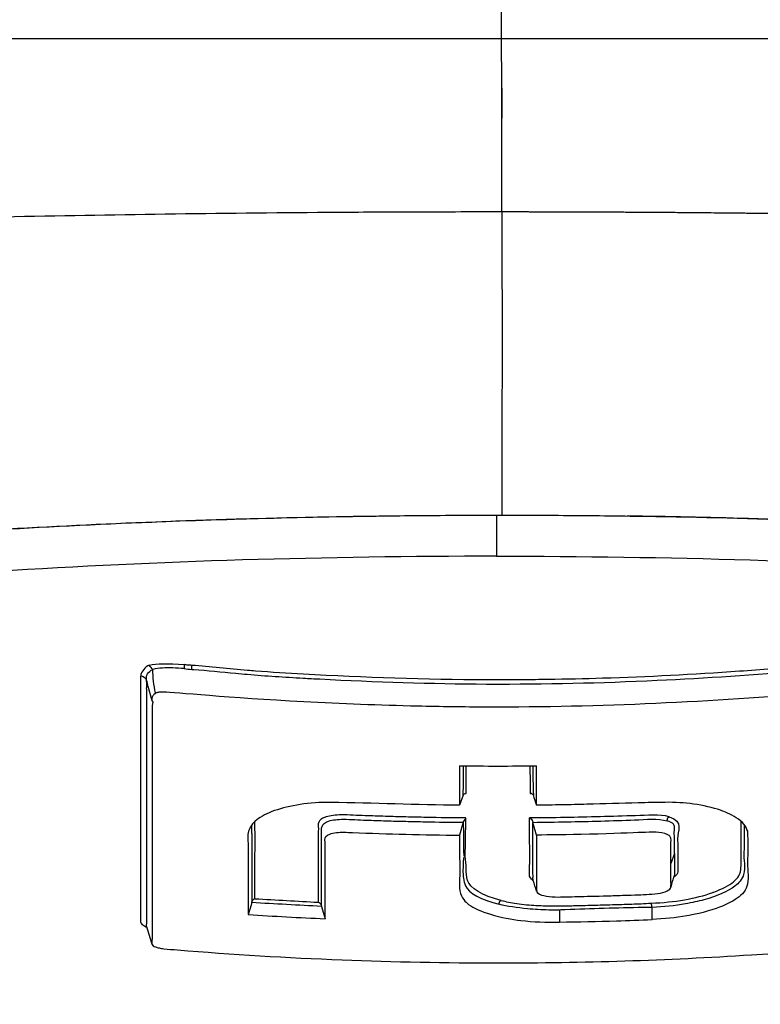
# Model space of a CAD drawing. Header units: millimetres. Extents: x 0 to 3390, y 0 to 1680.
# Tile 64 of 194: x 534 to 545, y 1370 to 1385. Entities that reach past the tile are written whole.
import ezdxf

# ---------------------------------------------------------------- set-up
doc = ezdxf.new("R2010")
doc.units = ezdxf.units.MM
doc.header["$LTSCALE"] = 0.2

# ---------------------------------------------------------------- blocks, each defined once
blk = doc.blocks.new('A$C8cfa445e')
for p, q in [((0.004, -130.144), (0.004, -130.586)), ((0.004, -130.586), (0.006, -130.586)), ((-2.906, -136.464), (-2.906, -136.465)), ((3.635, -136.483), (3.635, -136.483)), ((-2.861, -137.069), (-2.861, -137.069)), ((-2.726, -138.843), (-2.726, -138.843)), ((-5.141, -139.168), (-5.198, -138.958)), ((-0.564, -140.559), (-0.617, -140.705)), ((-0.526, -140.896), (-0.565, -140.95)), ((-0.563, -140.952), (-0.617, -141.146)), ((0.514, -141.145), (0.462, -140.957)), ((3.603, -141.041), (3.62, -141.087)), ((2.547, -141.414), (2.494, -141.561)), ((-3.675, -141.513), (-3.676, -141.513)), ((-2.696, -141.542), (-2.696, -141.542)), ((-2.649, -141.543), (-2.649, -141.543)), ((-0.517, -141.575), (-0.517, -141.575)), ((0.462, -141.574), (0.462, -141.574)), ((0.515, -141.573), (0.515, -141.573)), ((2.546, -141.544), (2.547, -141.544)), ((2.593, -141.543), (2.593, -141.543)), ((2.493, -141.766), (2.494, -141.766)), ((2.537, -141.765), (2.538, -141.765)), ((-0.5, -141.812), (-0.5, -141.812)), ((-3.628, -142.056), (-3.627, -142.056)), ((-2.648, -142.196), (-2.596, -142.376)), ((-0.204, -142.114), (-0.202, -142.114))]:
    blk.add_line(p, q)
for centre, major_axis, ratio, start_param, end_param in [((-5.212, -138.633), (-0.0921, 0.0973), 0.100106, 3.839303, 4.501566), ((-4.566, -138.716), (0.0048, 0.0762), 0.076867, 4.880231, 5.898363), ((-0.06, -93.526), (-50.006, 0), 0.931918, 1.559665, 1.582281), ((20.053, -101.304), (-19.076, -43.47), 0.177584, 5.888279, 5.909241), ((-26.04, -116.558), (25.263, -27.267), 0.289257, 0.294355, 0.321107), ((-0.589, -140.657), (0.08, 0.123), 0.344533, 0.284692, 0.756717), ((12.128, -137.367), (12.06, 1.298), 0.893147, 3.31963, 3.334402), ((-2.352, -89.95), (109.134, -7.298), 0.476439, 4.732553, 4.741082), ((-0.203, -75.112), (0.145, -68.413), 0.000173, 0.204995, 0.205143), ((2.702, -183.74), (-1.171, 41.516), 0.99992, 6.269867, 6.297466), ((2.702, -183.74), (-1.171, 41.516), 0.99992, 6.266698, 6.269867), ((2.702, -183.74), (-1.171, 41.516), 0.99992, 0.014281, 0.016332), ((2.265, -141.685), (-0.051, -18.579), 0.075907, 4.742914, 4.752436)]:
    blk.add_ellipse(centre, major_axis=major_axis, ratio=ratio, start_param=start_param, end_param=end_param)
for points, degree in [([(0, -129.412), (0.001, -119.036), (0.002, -108.638), (0.003, -98.217)], 3), ([(0.004, -130.586), (0.003, -130.586), (0.003, -130.586), (0.003, -130.586)], 3), ([(-0.076, -136.433), (-0.076, -136.455), (-0.076, -136.736), (-0.076, -137.038)], 3), ([(3.635, -136.484), (3.043, -136.467), (2.448, -136.454), (1.851, -136.446)], 3), ([(-5.223, -138.864), (-5.242, -138.794), (-5.198, -138.739), (-5.133, -138.704)], 3), ([(-5.184, -138.643), (-5.082, -138.612), (-4.908, -138.619), (-4.669, -138.633)], 3), ([(-4.669, -138.636), (-4.669, -138.654), (-4.67, -138.674), (-4.671, -138.692)], 3), ([(-4.671, -138.692), (-4.635, -138.699), (-4.605, -138.701), (-4.56, -138.704)], 3), ([(-5.223, -138.864), (-5.234, -138.832), (-5.273, -138.805), (-5.31, -138.803)], 3), ([(-5.198, -138.958), (-5.206, -138.927), (-5.215, -138.895), (-5.223, -138.864)], 3), ([(-0.563, -140.558), (-0.56, -140.411), (-0.559, -140.268), (-0.559, -140.125)], 3), ([(0.46, -140.126), (0.461, -140.266), (0.463, -140.408), (0.469, -140.555)], 3), ([(-0.537, -140.534), (-0.532, -140.534), (-0.528, -140.534), (-0.523, -140.534)], 3), ([(0.423, -140.534), (0.436, -140.527), (0.45, -140.533), (0.463, -140.546)], 3), ([(0.443, -140.534), (0.437, -140.534), (0.43, -140.534), (0.423, -140.534)], 3), ([(-0.535, -141.461), (-0.528, -141.272), (-0.528, -141.087), (-0.524, -140.896)], 3), ([(0.414, -140.893), (0.427, -140.898), (0.44, -140.903), (0.453, -140.922), (0.457, -140.939), (0.462, -140.957)], 5), ([(2.467, -140.876), (2.333, -140.832), (2.141, -140.855), (1.971, -140.859)], 3), ([(2.438, -140.935), (2.44, -140.921), (2.443, -140.907), (2.448, -140.888), (2.456, -140.88), (2.464, -140.877)], 5), ([(3.572, -141.061), (3.573, -141.173), (3.574, -141.284), (3.567, -141.392)], 3), ([(3.57, -140.989), (3.571, -141.013), (3.571, -141.037), (3.572, -141.061)], 3), ([(-0.561, -141.492), (-0.562, -141.58), (-0.572, -141.666), (-0.564, -141.752)], 3), ([(-0.553, -141.473), (-0.557, -141.479), (-0.559, -141.486), (-0.561, -141.492)], 3), ([(-0.5, -141.811), (-0.531, -141.694), (-0.511, -141.573), (-0.535, -141.461)], 3), ([(2.494, -141.788), (2.493, -141.788), (2.493, -141.788), (2.493, -141.788)], 3), ([(-0.006, -142.106), (-0.281, -142.037), (-0.47, -141.928), (-0.5, -141.811)], 3), ([(0.516, -141.971), (0.499, -141.919), (0.483, -141.867), (0.466, -141.815)], 3), ([(0.514, -141.807), (0.516, -141.807), (0.518, -141.807), (0.519, -141.807)], 3), ([(0.519, -141.845), (0.518, -141.845), (0.516, -141.844), (0.515, -141.844)], 3), ([(3.436, -141.896), (3.334, -141.973), (3.174, -142.043), (2.978, -142.097)], 3), ([(2.203, -142.147), (2.552, -142.134), (2.859, -142.08), (3.108, -141.99)], 3), ([(2.816, -142.073), (2.818, -142.073), (2.82, -142.073), (2.823, -142.073)], 3), ([(3.078, -142.066), (3.079, -142.066), (3.08, -142.066), (3.082, -142.066)], 3), ([(-2.648, -142.195), (-2.991, -142.177), (-3.333, -142.158), (-3.676, -142.139)], 3), ([(-0.036, -142.164), (-0.034, -142.15), (-0.031, -142.135), (-0.024, -142.114), (-0.015, -142.11), (-0.006, -142.106)], 5), ([(0.022, -142.114), (0.025, -142.114), (0.028, -142.114), (0.031, -142.114)], 3), ([(2.216, -142.21), (2.214, -142.194), (2.211, -142.178), (2.209, -142.164), (2.206, -142.154), (2.203, -142.147)], 5), ([(2.216, -142.388), (2.216, -142.328), (2.216, -142.269), (2.216, -142.21)], 3), ([(-5.22, -142.499), (-5.221, -142.495), (-5.224, -142.491), (-5.224, -142.491)], 3), ([(-5.14, -142.752), (-5.166, -142.667), (-5.193, -142.582), (-5.22, -142.498)], 3)]:
    blk.add_open_spline(points, degree=degree)
for points, knots in [([(-9.497, -129.415), (-9.355, -129.412), (-9.211, -129.412), (-8.92, -129.412), (-8.774, -129.412), (-8.336, -129.412), (-8.042, -129.412), (-7.156, -129.412), (-6.56, -129.412), (-5.56, -129.412), (-5.158, -129.412), (-4.362, -129.412), (-3.969, -129.412), (-2.981, -129.412), (-2.387, -129.412), (-0.945, -129.412), (-0.502, -129.412), (0, -129.412)], [0.000355, 0.000355, 0.000355, 0.000355, 0.045537, 0.045537, 0.090659, 0.090659, 0.180918, 0.180918, 0.361472, 0.361472, 0.481892, 0.481892, 0.599071, 0.599071, 0.774918, 0.774918, 1.024432, 1.024432, 1.024432, 1.024432]), ([(0, -129.412), (0.019, -129.412), (0.049, -129.412), (0.114, -129.412), (0.142, -129.412), (0.227, -129.412), (0.284, -129.412), (0.454, -129.412), (0.568, -129.412), (0.909, -129.412), (1.136, -129.412), (1.816, -129.412), (2.27, -129.412), (3.024, -129.412), (3.325, -129.412), (4.025, -129.412), (4.425, -129.412), (5.221, -129.412), (5.617, -129.412), (6.604, -129.412), (7.192, -129.412), (8.066, -129.412), (8.356, -129.412), (8.789, -129.412), (8.933, -129.412), (9.148, -129.412), (9.22, -129.412), (9.327, -129.412), (9.363, -129.412), (9.444, -129.412), (9.482, -129.412), (9.506, -129.412)], [0.0000002, 0.0000002, 0.0000002, 0.0000002, 0.0057666, 0.0057666, 0.010261, 0.010261, 0.0192501, 0.0192501, 0.0372287, 0.0372287, 0.0731858, 0.0731858, 0.1450807, 0.1450807, 0.1929931, 0.1929931, 0.2568526, 0.2568526, 0.3206977, 0.3206977, 0.4164506, 0.4164506, 0.4643306, 0.4643306, 0.4882614, 0.4882614, 0.5002253, 0.5002253, 0.506207, 0.506207, 0.5138998, 0.5138998, 0.5138998, 0.5138998]), ([(0.004, -131.969), (0.007, -131.219), (0.006, -130.51), (0.003, -129.835), (0.002, -129.692), (0.001, -129.551), (0, -129.412)], [0.0000016, 0.0000016, 0.0000016, 0.0000016, 0.8255795, 0.8255795, 0.8255795, 1, 1, 1, 1]), ([(0.004, -131.969), (-0.001, -131.969), (-0.009, -131.969), (-0.015, -131.969), (-0.022, -131.969), (-0.028, -131.969), (-0.034, -131.969), (-0.047, -131.969), (-0.059, -131.969), (-0.072, -131.969), (-0.097, -131.969), (-0.122, -131.969), (-0.147, -131.969), (-0.198, -131.969), (-0.248, -131.969), (-0.298, -131.969), (-0.399, -131.969), (-0.499, -131.969), (-0.6, -131.969), (-0.801, -131.97), (-1.002, -131.97), (-1.203, -131.971), (-1.605, -131.972), (-2.007, -131.974), (-2.408, -131.976), (-3.21, -131.982), (-4.008, -131.99), (-4.8, -132), (-5.592, -132.011), (-6.378, -132.025), (-7.167, -132.041), (-7.957, -132.057), (-8.722, -132.075), (-9.451, -132.095)], [0, 0, 0, 0, 0.0019531, 0.0019531, 0.0019531, 0.0039063, 0.0039063, 0.0039063, 0.0078125, 0.0078125, 0.0078125, 0.015625, 0.015625, 0.015625, 0.03125, 0.03125, 0.03125, 0.0625, 0.0625, 0.0625, 0.125, 0.125, 0.125, 0.2500001, 0.2500001, 0.2500001, 0.5000002, 0.5000002, 0.5000002, 0.7500003, 0.7500003, 0.7500003, 0.9999991, 0.9999991, 0.9999991, 0.9999991]), ([(0.004, -131.969), (0.008, -132.782), (0.008, -133.599), (0.007, -135.123), (0.005, -135.83), (0.006, -136.434)], [0.0000883, 0.0000883, 0.0000883, 0.0000883, 0.5, 0.5, 1, 1, 1, 1]), ([(-9.369, -136.774), (-7.905, -136.662), (-5.599, -136.534), (-2.811, -136.458), (-1.404, -136.439), (-0.699, -136.435), (-0.347, -136.434), (-0.17, -136.434), (-0.082, -136.434), (-0.032, -136.434), (-0.007, -136.434), (0.006, -136.434)], [0.0000001, 0.0000001, 0.0000001, 0.0000001, 0.5, 0.75, 0.875, 0.9375, 0.96875, 0.984375, 0.9921875, 0.9960938, 1, 1, 1, 1]), ([(0.006, -136.434), (0.208, -136.434), (0.409, -136.434), (0.813, -136.435), (1.014, -136.437), (1.618, -136.442), (2.02, -136.447), (3.223, -136.469), (4.019, -136.491), (5.593, -136.55), (6.371, -136.587), (7.897, -136.674), (8.646, -136.724), (9.377, -136.781)], [0, 0, 0, 0, 0.0625, 0.0625, 0.125, 0.125, 0.25, 0.25, 0.5, 0.5, 0.75, 0.75, 0.9999921, 0.9999921, 0.9999921, 0.9999921]), ([(-9.379, -136.788), (-8.994, -136.755), (-8.597, -136.725), (-8.183, -136.697), (-7.875, -136.676), (-7.56, -136.656), (-7.237, -136.637), (-6.482, -136.593), (-5.632, -136.552), (-4.847, -136.523), (-3.626, -136.477), (-2.393, -136.449), (-1.147, -136.438)], [0, 0, 0, 0, 0.1432152, 0.1432152, 0.1432152, 0.25, 0.25, 0.25, 0.5, 0.5, 0.5, 0.8888412, 0.8888412, 0.8888412, 0.8888412]), ([(9.391, -136.795), (8.949, -136.758), (8.498, -136.724), (8.037, -136.693), (6.617, -136.598), (5.139, -136.528), (3.635, -136.484)], [0, 0, 0, 0, 0.1518948, 0.1518948, 0.1518948, 0.6193762, 0.6193762, 0.6193762, 0.6193762]), ([(-0.076, -137.038), (-2.58, -137.04), (-5.082, -137.109), (-7.417, -137.264), (-8.583, -137.341), (-9.705, -137.439), (-10.763, -137.555), (-11.821, -137.67), (-12.817, -137.803), (-13.733, -137.95)], [0, 0, 0, 0, 0.500317, 0.500317, 0.500317, 0.750106, 0.750106, 0.750106, 1, 1, 1, 1]), ([(-0.076, -137.038), (2.427, -137.035), (4.938, -137.113), (8.443, -137.344), (9.57, -137.44), (11.162, -137.609), (12.194, -137.732), (13.622, -137.94), (16.191, -138.396), (19.039, -139.216), (20.364, -140.446), (19.332, -141.395), (18.029, -141.886), (17.687, -141.998)], [0, 0, 0, 0, 0.1214174, 0.1214174, 0.182126, 0.182126, 0.2124804, 0.2428347, 0.2731891, 0.3885559, 0.5039228, 0.6192897, 0.6546605, 0.6546605, 0.6546605, 0.6546605]), ([(-5.184, -138.643), (-5.246, -138.666), (-5.296, -138.739), (-5.308, -138.782), (-5.31, -138.79), (-5.31, -138.797), (-5.31, -138.803)], [0, 0, 0, 0, 0.8501312, 0.8501312, 0.8501312, 0.9999995, 0.9999995, 0.9999995, 0.9999995]), ([(-4.671, -138.692), (-4.727, -138.689), (-4.783, -138.685), (-4.839, -138.684), (-4.941, -138.68), (-5.043, -138.683), (-5.133, -138.704)], [0.0004947, 0.0004947, 0.0004947, 0.0004947, 0.3521069, 0.3521069, 0.3521069, 1, 1, 1, 1]), ([(-5.09, -139.052), (-5.106, -138.995), (-5.114, -138.937), (-5.127, -138.822), (-5.132, -138.763), (-5.133, -138.704)], [-0.0356341, -0.0356341, -0.0356341, -0.0356341, -0.01790175, -0.01790175, -0.00006093, -0.00006093, -0.00006093, -0.00006093]), ([(-4.56, -138.646), (-4.577, -138.644), (-4.594, -138.643), (-4.63, -138.641), (-4.65, -138.639), (-4.669, -138.633)], [0.0000045, 0.0000045, 0.0000045, 0.0000045, 0.00514072, 0.00514072, 0.01100878, 0.01100878, 0.01100878, 0.01100878]), ([(1.487, -138.836), (1.223, -138.844), (0.954, -138.85), (0.686, -138.854), (0.562, -138.856), (0.437, -138.857), (0.311, -138.858), (0.188, -138.859), (0.065, -138.859), (-0.057, -138.859), (-0.111, -138.859), (-0.165, -138.859), (-0.22, -138.859), (-1.118, -138.855), (-2.017, -138.824), (-2.915, -138.775), (-3.15, -138.762), (-3.386, -138.748), (-3.621, -138.729), (-3.66, -138.726), (-3.699, -138.723), (-3.738, -138.719), (-4.012, -138.696), (-4.286, -138.665), (-4.56, -138.646)], [0.3262085, 0.3262085, 0.3262085, 0.3262085, 0.4171519, 0.4171519, 0.4171519, 0.4592281, 0.4592281, 0.4592281, 0.5000193, 0.5000193, 0.5000193, 0.5180194, 0.5180194, 0.5180194, 0.8169886, 0.8169886, 0.8169886, 0.8954968, 0.8954968, 0.8954968, 0.9084943, 0.9084943, 0.9084943, 1, 1, 1, 1]), ([(-4.56, -138.704), (-4.55, -138.704), (-4.54, -138.705), (-4.53, -138.706), (-4.329, -138.719), (-4.121, -138.741), (-3.912, -138.761), (-3.855, -138.767), (-3.799, -138.772), (-3.742, -138.777), (-3.466, -138.801), (-3.192, -138.818), (-2.917, -138.833), (-2.836, -138.838), (-2.754, -138.842), (-2.673, -138.846), (-1.856, -138.889), (-1.038, -138.915), (-0.22, -138.92), (-0.21, -138.92), (-0.201, -138.92), (-0.191, -138.92), (0.637, -138.924), (1.465, -138.904), (2.292, -138.865), (3.012, -138.831), (3.732, -138.783), (4.45, -138.723)], [0.0000003, 0.0000003, 0.0000003, 0.0000003, 0.0033485, 0.0033485, 0.0033485, 0.07269, 0.07269, 0.07269, 0.0914996, 0.0914996, 0.0914996, 0.1830059, 0.1830059, 0.1830059, 0.2100221, 0.2100221, 0.2100221, 0.4819771, 0.4819771, 0.4819771, 0.4851508, 0.4851508, 0.4851508, 0.7603192, 0.7603192, 0.7603192, 1, 1, 1, 1]), ([(4.446, -138.659), (4.137, -138.685), (3.82, -138.71), (3.503, -138.733), (2.819, -138.782), (2.152, -138.815), (1.487, -138.836)], [0, 0, 0, 0, 0.1032373, 0.1032373, 0.1032373, 0.3262085, 0.3262085, 0.3262085, 0.3262085]), ([(-5.217, -142.507), (-5.228, -142.502), (-5.239, -142.496), (-5.248, -142.491), (-5.26, -142.484), (-5.271, -142.477), (-5.279, -142.47), (-5.28, -142.468), (-5.282, -142.467), (-5.283, -142.466), (-5.292, -142.457), (-5.299, -142.449), (-5.302, -142.441), (-5.304, -142.437), (-5.305, -142.434), (-5.306, -142.43), (-5.308, -142.423), (-5.308, -142.417), (-5.309, -142.41), (-5.309, -142.406), (-5.308, -142.402), (-5.308, -142.397), (-5.308, -142.394), (-5.308, -142.39), (-5.307, -142.386), (-5.306, -142.362), (-5.307, -142.337), (-5.307, -142.311), (-5.307, -142.308), (-5.307, -142.305), (-5.307, -142.303), (-5.307, -142.299), (-5.307, -142.295), (-5.307, -142.291), (-5.307, -142.278), (-5.307, -142.264), (-5.307, -142.25), (-5.307, -142.229), (-5.307, -142.209), (-5.307, -142.189), (-5.307, -142.134), (-5.307, -142.08), (-5.307, -142.024), (-5.307, -141.968), (-5.307, -141.91), (-5.307, -141.845), (-5.307, -141.693), (-5.307, -141.541), (-5.307, -141.391), (-5.307, -141.357), (-5.307, -141.323), (-5.307, -141.289), (-5.307, -141.248), (-5.307, -141.207), (-5.307, -141.167), (-5.307, -141.092), (-5.307, -141.033), (-5.307, -140.945), (-5.307, -140.77), (-5.307, -140.597), (-5.307, -140.427), (-5.307, -140.342), (-5.307, -140.258), (-5.307, -140.175), (-5.307, -140.134), (-5.307, -140.097), (-5.307, -140.058), (-5.307, -140.018), (-5.307, -139.977), (-5.307, -139.929), (-5.307, -139.741), (-5.307, -139.571), (-5.307, -139.379), (-5.307, -139.357), (-5.307, -139.335), (-5.307, -139.314), (-5.307, -139.285), (-5.307, -139.257), (-5.307, -139.228), (-5.307, -139.219), (-5.307, -139.209), (-5.307, -139.2), (-5.307, -139.165), (-5.307, -139.13), (-5.307, -139.094), (-5.307, -139.054), (-5.307, -139.012), (-5.307, -138.97), (-5.307, -138.962), (-5.307, -138.953), (-5.307, -138.945), (-5.307, -138.942), (-5.307, -138.94), (-5.307, -138.937), (-5.308, -138.914), (-5.307, -138.891), (-5.307, -138.869), (-5.307, -138.846), (-5.308, -138.824), (-5.31, -138.803)], [0.0410367, 0.0410367, 0.0410367, 0.0410367, 0.0463749, 0.0463749, 0.0463749, 0.0531896, 0.0531896, 0.0531896, 0.0544375, 0.0544375, 0.0544375, 0.0625, 0.0625, 0.0625, 0.066686, 0.066686, 0.066686, 0.0733204, 0.0733204, 0.0733204, 0.0779303, 0.0779303, 0.0779303, 0.0815549, 0.0815549, 0.0815549, 0.1060209, 0.1060209, 0.1060209, 0.1086867, 0.1086867, 0.1086867, 0.1122245, 0.1122245, 0.1122245, 0.125, 0.125, 0.125, 0.1444402, 0.1444402, 0.1444402, 0.196985, 0.196985, 0.196985, 0.25, 0.25, 0.25, 0.375, 0.375, 0.375, 0.4034234, 0.4034234, 0.4034234, 0.4375, 0.4375, 0.4375, 0.5, 0.5, 0.5, 0.625, 0.625, 0.625, 0.6875, 0.6875, 0.6875, 0.7181054, 0.7181054, 0.7181054, 0.75, 0.75, 0.75, 0.875, 0.875, 0.875, 0.8892261, 0.8892261, 0.8892261, 0.9082352, 0.9082352, 0.9082352, 0.9144533, 0.9144533, 0.9144533, 0.9375, 0.9375, 0.9375, 0.9632472, 0.9632472, 0.9632472, 0.9686109, 0.9686109, 0.9686109, 0.9701847, 0.9701847, 0.9701847, 0.9847262, 0.9847262, 0.9847262, 1, 1, 1, 1]), ([(-5.22, -142.498), (-5.22, -142.497), (-5.221, -142.495), (-5.221, -142.494), (-5.223, -142.487), (-5.223, -142.481), (-5.224, -142.475), (-5.224, -142.47), (-5.224, -142.465), (-5.223, -142.46), (-5.223, -142.457), (-5.223, -142.455), (-5.222, -142.452), (-5.221, -142.428), (-5.222, -142.402), (-5.222, -142.376), (-5.222, -142.373), (-5.222, -142.371), (-5.222, -142.368), (-5.222, -142.364), (-5.222, -142.36), (-5.222, -142.357), (-5.221, -142.323), (-5.221, -142.288), (-5.221, -142.254), (-5.221, -142.2), (-5.221, -142.145), (-5.221, -142.09), (-5.222, -141.859), (-5.222, -141.613), (-5.222, -141.353), (-5.222, -140.972), (-5.222, -140.561), (-5.222, -140.121), (-5.222, -139.881), (-5.222, -139.633), (-5.222, -139.376), (-5.222, -139.348), (-5.222, -139.319), (-5.222, -139.29), (-5.222, -139.281), (-5.222, -139.272), (-5.222, -139.262), (-5.222, -139.186), (-5.222, -139.11), (-5.222, -139.032), (-5.222, -139.024), (-5.222, -139.015), (-5.222, -139.006), (-5.222, -139.004), (-5.222, -139.001), (-5.222, -138.999), (-5.223, -138.976), (-5.222, -138.954), (-5.222, -138.931), (-5.222, -138.91), (-5.222, -138.887), (-5.223, -138.864)], [0.0650181, 0.0650181, 0.0650181, 0.0650181, 0.0663721, 0.0663721, 0.0663721, 0.0726497, 0.0726497, 0.0726497, 0.0775979, 0.0775979, 0.0775979, 0.0806512, 0.0806512, 0.0806512, 0.1053833, 0.1053833, 0.1053833, 0.1081313, 0.1081313, 0.1081313, 0.1117856, 0.1117856, 0.1117856, 0.1446744, 0.1446744, 0.1446744, 0.195896, 0.195896, 0.195896, 0.4084953, 0.4084953, 0.4084953, 0.7196505, 0.7196505, 0.7196505, 0.889381, 0.889381, 0.889381, 0.90824, 0.90824, 0.90824, 0.9143921, 0.9143921, 0.9143921, 0.9642243, 0.9642243, 0.9642243, 0.9697612, 0.9697612, 0.9697612, 0.9713742, 0.9713742, 0.9713742, 0.9858909, 0.9858909, 0.9858909, 1, 1, 1, 1]), ([(4.67, -139.054), (3.125, -139.181), (1.444, -139.265), (-0.554, -139.259), (-0.895, -139.254), (-1.795, -139.234), (-2.353, -139.213), (-4.016, -139.124), (-4.814, -139.044), (-4.993, -139.038), (-5.019, -139.038), (-5.051, -139.043), (-5.058, -139.045), (-5.071, -139.048), (-5.077, -139.05), (-5.09, -139.052)], [0, 0, 0, 0, 0.465464, 0.465464, 0.561231, 0.561231, 0.718362, 0.718362, 1.029528, 1.029528, 1.085773, 1.085773, 1.103148, 1.103148, 1.118361, 1.118361, 1.118361, 1.118361]), ([(-0.051, -143.027), (1.193, -143.027), (2.436, -142.987), (4.119, -142.879), (4.523, -142.844), (4.785, -142.825), (4.826, -142.823), (4.889, -142.815), (4.911, -142.812), (4.946, -142.804), (4.968, -142.799), (5.005, -142.784), (5.018, -142.777), (5.046, -142.752), (5.04, -142.735), (5.035, -142.704), (5.038, -142.691), (5.04, -142.66), (5.039, -142.643), (5.038, -142.558), (5.039, -142.323), (5.039, -141.548), (5.039, -141.091), (5.039, -139.911), (5.027, -139.311), (5.04, -139.128), (5.043, -139.102), (5.024, -139.076), (5.019, -139.07), (5.007, -139.062), (5.001, -139.059), (4.986, -139.052), (4.977, -139.049), (4.957, -139.043), (4.942, -139.04), (4.857, -139.031), (4.738, -139.05), (4.67, -139.054)], [0, 0, 0, 0, 0.3732629, 0.3732629, 0.5058721, 0.5058721, 0.5299103, 0.5299103, 0.5443905, 0.5443905, 0.5536791, 0.5536791, 0.5609708, 0.5609708, 0.5783919, 0.5783919, 0.5914134, 0.5914134, 0.6081214, 0.6081214, 0.6735833, 0.6735833, 0.7493249, 0.7493249, 0.8539175, 0.8539175, 0.8701791, 0.8701791, 0.8744696, 0.8744696, 0.8776845, 0.8776845, 0.8818439, 0.8818439, 0.8891127, 0.8891127, 0.9215434, 0.9215434, 0.9215434, 0.9215434]), ([(-5.133, -139.188), (-5.14, -139.217), (-5.14, -139.255), (-5.141, -139.343), (-5.141, -139.382), (-5.142, -139.5), (-5.141, -139.579), (-5.141, -139.822), (-5.142, -139.986), (-5.141, -140.537), (-5.142, -140.908), (-5.142, -141.549), (-5.142, -141.826), (-5.142, -142.214), (-5.142, -142.337), (-5.142, -142.525), (-5.142, -142.58), (-5.142, -142.637), (-5.142, -142.656), (-5.141, -142.707), (-5.166, -142.74), (-5.117, -142.78), (-5.106, -142.786), (-5.077, -142.797), (-5.06, -142.802), (-5.018, -142.812), (-4.994, -142.816), (-4.905, -142.827), (-4.837, -142.829), (-4.769, -142.836)], [0.0001328, 0.0001328, 0.0001328, 0.0001328, 0.0174386, 0.0174386, 0.0310057, 0.0310057, 0.0590835, 0.0590835, 0.1183807, 0.1183807, 0.2649371, 0.2649371, 0.3884475, 0.3884475, 0.4494188, 0.4494188, 0.4840391, 0.4840391, 0.5014455, 0.5014455, 0.5319751, 0.5319751, 0.5379835, 0.5379835, 0.5433248, 0.5433248, 0.5493672, 0.5493672, 0.5651376, 0.5651376, 0.5651376, 0.5651376]), ([(-5.09, -139.052), (-5.101, -139.059), (-5.109, -139.066), (-5.128, -139.086), (-5.136, -139.1), (-5.148, -139.139), (-5.145, -139.165), (-5.133, -139.188)], [0.0012376, 0.0012376, 0.0012376, 0.0012376, 0.00689331, 0.00689331, 0.01671867, 0.01671867, 0.03370696, 0.03370696, 0.03370696, 0.03370696]), ([(-0.617, -140.124), (-0.617, -140.224), (-0.617, -140.322), (-0.617, -140.515), (-0.617, -140.611), (-0.617, -140.705)], [-0.1415347, -0.1415347, -0.1415347, -0.1415347, -0.0707672, -0.0707672, -0.0000013, -0.0000013, -0.0000013, -0.0000013]), ([(0.514, -140.705), (0.515, -140.611), (0.515, -140.516), (0.515, -140.322), (0.515, -140.224), (0.514, -140.124)], [-0.1415687, -0.1415687, -0.1415687, -0.1415687, -0.0709423, -0.0709423, -0.0000334, -0.0000334, -0.0000334, -0.0000334]), ([(-0.617, -140.705), (-1.249, -140.702), (-1.883, -140.673), (-2.826, -140.658), (-3.122, -140.709), (-3.448, -140.823), (-3.629, -140.917), (-3.744, -141.085), (-3.721, -141.372), (-3.729, -141.581), (-3.727, -141.933), (-3.728, -142.129), (-3.728, -142.315)], [0.0000004, 0.0000004, 0.0000004, 0.0000004, 0.2645446, 0.2645446, 0.3968169, 0.3968169, 0.462953, 0.5290892, 0.5952253, 0.7645446, 0.7645446, 1, 1, 1, 1]), ([(3.62, -141.087), (3.612, -141.052), (3.594, -141.018), (3.54, -140.951), (3.502, -140.919), (3.371, -140.833), (3.277, -140.798), (3.108, -140.74), (2.972, -140.708), (2.694, -140.67), (2.554, -140.66), (2.277, -140.665), (2.144, -140.667), (1.76, -140.677), (1.509, -140.685), (1.134, -140.695), (1.01, -140.698), (0.824, -140.701), (0.762, -140.702), (0.669, -140.703), (0.638, -140.704), (0.576, -140.704), (0.548, -140.705), (0.514, -140.705)], [-0.364105, -0.364105, -0.364105, -0.364105, -0.3505244, -0.3505244, -0.3364061, -0.3364061, -0.3108306, -0.3108306, -0.2566144, -0.2566144, -0.2087614, -0.2087614, -0.1647826, -0.1647826, -0.0818831, -0.0818831, -0.0408525, -0.0408525, -0.0203884, -0.0203884, -0.0101658, -0.0101658, -0.0000026, -0.0000026, -0.0000026, -0.0000026]), ([(-2.596, -140.882), (-2.646, -140.901), (-2.714, -140.956), (-2.694, -141.018), (-2.698, -141.111), (-2.696, -141.173), (-2.697, -141.295), (-2.696, -141.415), (-2.696, -141.593), (-2.696, -141.833), (-2.696, -142.011), (-2.696, -142.133)], [0.3660769, 0.3660769, 0.3660769, 0.3660769, 0.4056348, 0.4492159, 0.4492159, 0.5363781, 0.5363781, 0.6235403, 0.7107025, 0.7978647, 0.999416, 0.999416, 0.999416, 0.999416]), ([(-0.524, -140.893), (-0.718, -140.892), (-1.012, -140.887), (-1.409, -140.878), (-1.707, -140.87), (-1.908, -140.862), (-2.124, -140.857), (-2.326, -140.836), (-2.528, -140.859), (-2.591, -140.881), (-2.596, -140.882)], [0.0014228, 0.0014228, 0.0014228, 0.0014228, 0.1010837, 0.1532777, 0.2054717, 0.2576657, 0.2576657, 0.3184726, 0.3620537, 0.3660769, 0.3660769, 0.3660769, 0.3660769]), ([(-2.544, -140.938), (-2.489, -140.919), (-2.294, -140.903), (-2.101, -140.921), (-1.892, -140.927), (-1.699, -140.934), (-1.505, -140.94), (-1.41, -140.942)], [0.637913, 0.637913, 0.637913, 0.637913, 0.6814981, 0.7423106, 0.7423106, 0.7945094, 0.8463657, 0.8463657, 0.8463657, 0.8463657]), ([(1.971, -140.859), (1.801, -140.864), (1.626, -140.87), (1.453, -140.875), (1.107, -140.884), (0.761, -140.89), (0.414, -140.893)], [0.25, 0.25, 0.25, 0.25, 0.5, 0.5, 0.5, 1, 1, 1, 1]), ([(0.415, -141.53), (0.415, -141.518), (0.415, -141.503), (0.415, -141.458), (0.415, -141.424), (0.415, -141.362), (0.415, -141.34), (0.415, -141.291), (0.414, -141.251), (0.414, -141.125), (0.414, -141.01), (0.414, -140.893)], [0.7921095, 0.7921095, 0.7921095, 0.7921095, 0.8125, 0.8125, 0.84375, 0.84375, 0.859375, 0.859375, 0.875, 0.875, 1, 1, 1, 1]), ([(0.462, -140.957), (0.795, -140.953), (1.128, -140.947), (1.626, -140.933), (1.794, -140.927), (2.122, -140.914), (2.304, -140.897), (2.438, -140.935)], [0, 0, 0, 0, 0.5, 0.5, 0.75, 0.75, 1, 1, 1, 1]), ([(2.467, -140.876), (2.69, -140.939), (2.587, -141.089), (2.593, -141.245), (2.595, -141.272), (2.596, -141.307)], [0, 0, 0, 0, 0.125, 0.125, 0.1743978, 0.1743978, 0.1743978, 0.1743978]), ([(-3.679, -141), (-3.681, -141.023), (-3.681, -141.047), (-3.68, -141.07), (-3.679, -141.088), (-3.678, -141.106), (-3.677, -141.124), (-3.674, -141.192), (-3.674, -141.259), (-3.674, -141.325), (-3.674, -141.396), (-3.676, -141.465), (-3.676, -141.533)], [0.5520506, 0.5520506, 0.5520506, 0.5520506, 0.577713, 0.577713, 0.577713, 0.5980123, 0.5980123, 0.5980123, 0.673415, 0.673415, 0.673415, 0.75386, 0.75386, 0.75386, 0.75386]), ([(-3.628, -141.531), (-3.628, -141.452), (-3.628, -141.289), (-3.627, -141.121), (-3.629, -141.005), (-3.63, -140.974), (-3.627, -140.942)], [0.2309357, 0.2309357, 0.2309357, 0.2309357, 0.3266312, 0.4223266, 0.4223266, 0.4572314, 0.4572314, 0.4572314, 0.4572314]), ([(-2.648, -141.164), (-2.648, -141.145), (-2.648, -141.126), (-2.65, -141.087), (-2.651, -141.066), (-2.648, -141.045)], [0.52397619, 0.52397619, 0.52397619, 0.52397619, 0.55074276, 0.55074276, 0.58083033, 0.58083033, 0.58083033, 0.58083033]), ([(-2.648, -141.045), (-2.647, -141.035), (-2.637, -140.995), (-2.599, -140.956), (-2.544, -140.938)], [0.58083033, 0.58083033, 0.58083033, 0.58083033, 0.59432786, 0.63791296, 0.63791296, 0.63791296, 0.63791296]), ([(-1.41, -140.942), (-1.409, -140.942), (-1.312, -140.944), (-1.031, -140.951), (-0.749, -140.955), (-0.564, -140.953)], [0.8463657, 0.8463657, 0.8463657, 0.8463657, 0.8467082, 0.898907, 1, 1, 1, 1]), ([(-0.564, -140.953), (-0.56, -141.036), (-0.561, -141.128), (-0.561, -141.262), (-0.56, -141.307), (-0.559, -141.372), (-0.558, -141.394), (-0.556, -141.421), (-0.556, -141.425), (-0.556, -141.445), (-0.556, -141.459), (-0.535, -141.461)], [0.0003338, 0.0003338, 0.0003338, 0.0003338, 0.0715238, 0.0715238, 0.1082033, 0.1082033, 0.1262273, 0.1262273, 0.1315231, 0.1315231, 0.1430537, 0.1430537, 0.1430537, 0.1430537]), ([(0.468, -141.815), (0.46, -141.79), (0.465, -141.762), (0.464, -141.739), (0.461, -141.66), (0.463, -141.574), (0.463, -141.488), (0.462, -141.317), (0.462, -141.14), (0.462, -140.957)], [0.5880026, 0.5880026, 0.5880026, 0.5880026, 0.624409, 0.624409, 0.624409, 0.7495352, 0.7495352, 0.7495352, 1, 1, 1, 1]), ([(2.543, -141.102), (2.544, -141.085), (2.547, -141.069), (2.548, -141.053), (2.552, -141.006), (2.532, -140.961), (2.438, -140.935)], [0.625, 0.625, 0.625, 0.625, 0.71875, 0.71875, 0.71875, 1, 1, 1, 1]), ([(3.513, -141.701), (3.518, -141.686), (3.523, -141.657), (3.527, -141.614), (3.53, -141.396), (3.526, -140.941)], [0.46875, 0.46875, 0.46875, 0.46875, 0.5, 0.5, 0.9913974, 0.9913974, 0.9913974, 0.9913974]), ([(-2.649, -141.63), (-2.649, -141.576), (-2.649, -141.464), (-2.649, -141.348), (-2.649, -141.247), (-2.648, -141.206), (-2.648, -141.164)], [0.2931791, 0.2931791, 0.2931791, 0.2931791, 0.3764023, 0.4635725, 0.4635725, 0.5239762, 0.5239762, 0.5239762, 0.5239762]), ([(-2.596, -142.376), (-2.596, -142.173), (-2.596, -141.959), (-2.597, -141.622), (-2.596, -141.507), (-2.597, -141.33), (-2.595, -141.271), (-2.601, -141.181), (-2.58, -141.15), (-2.499, -141.12), (-2.434, -141.104), (-2.313, -141.102), (-1.709, -141.127), (-1.143, -141.14), (-0.617, -141.146)], [0, 0, 0, 0, 0.345066, 0.345066, 0.517599, 0.517599, 0.603865, 0.603865, 0.646998, 0.646998, 0.668565, 0.690132, 0.711698, 1, 1, 1, 1]), ([(-0.617, -141.146), (-0.615, -141.301), (-0.62, -141.451), (-0.613, -141.614), (-0.612, -141.626), (-0.61, -141.679), (-0.614, -141.73), (-0.621, -141.843), (-0.623, -141.905), (-0.589, -142.075), (-0.53, -142.13), (-0.408, -142.221), (-0.297, -142.27), (-0.009, -142.358), (0.157, -142.387), (0.467, -142.424), (0.659, -142.428), (0.854, -142.425)], [-0.1841727, -0.1841727, -0.1841727, -0.1841727, -0.1815061, -0.1815061, -0.1812104, -0.1812104, -0.1710041, -0.1710041, -0.1585989, -0.1585989, -0.1362141, -0.1362141, -0.0999332, -0.0999332, -0.0584442, -0.0584442, 0, 0, 0, 0]), ([(0.514, -141.145), (0.515, -141.3), (0.514, -141.417), (0.514, -141.501), (0.515, -141.543), (0.515, -141.577), (0.515, -141.603), (0.515, -141.616), (0.515, -141.627), (0.515, -141.636), (0.515, -141.641), (0.515, -141.641), (0.515, -141.642), (0.515, -141.644), (0.515, -141.647), (0.515, -141.657), (0.515, -141.712), (0.514, -141.764), (0.515, -141.824), (0.515, -141.854), (0.516, -141.884), (0.517, -141.901), (0.519, -141.926), (0.496, -141.985), (0.56, -142.016), (0.625, -142.048), (0.776, -142.059), (0.869, -142.056), (0.961, -142.053), (1.1, -142.05), (1.215, -142.047), (1.273, -142.046), (1.331, -142.045), (1.389, -142.043), (1.447, -142.042), (1.555, -142.038), (1.562, -142.038), (1.569, -142.038), (1.597, -142.037), (1.645, -142.036), (1.65, -142.036), (1.655, -142.035), (1.66, -142.035), (1.718, -142.033), (1.84, -142.03), (1.91, -142.028), (2.049, -142.023), (2.142, -142.019), (2.256, -142.011), (2.37, -142.004), (2.475, -141.958), (2.486, -141.926), (2.492, -141.91), (2.495, -141.886), (2.495, -141.866), (2.495, -141.846), (2.493, -141.807), (2.493, -141.806), (2.493, -141.805), (2.493, -141.801), (2.493, -141.793), (2.494, -141.763), (2.494, -141.688), (2.494, -141.561)], [0, 0, 0, 0, 0.125, 0.125, 0.125, 0.187512, 0.187512, 0.187512, 0.218768, 0.218768, 0.218768, 0.234395, 0.234395, 0.234395, 0.250023, 0.250023, 0.250023, 0.333523, 0.333523, 0.333523, 0.375033, 0.375033, 0.375033, 0.437526, 0.437526, 0.437526, 0.500012, 0.500012, 0.500012, 0.5625, 0.5625, 0.5625, 0.59375, 0.59375, 0.59375, 0.624944, 0.624944, 0.624944, 0.653451, 0.653451, 0.653451, 0.65625, 0.65625, 0.65625, 0.6875, 0.6875, 0.6875, 0.749996, 0.749996, 0.749996, 0.812493, 0.812493, 0.812493, 0.84375, 0.84375, 0.84375, 0.87497, 0.87497, 0.87497, 0.902638, 0.902638, 0.902638, 1, 1, 1, 1]), ([(2.494, -141.561), (2.494, -141.558), (2.494, -141.533), (2.494, -141.475), (2.495, -141.39), (2.494, -141.335), (2.491, -141.292), (2.491, -141.286), (2.491, -141.28), (2.49, -141.275), (2.488, -141.25), (2.512, -141.197), (2.477, -141.159), (2.468, -141.15), (2.454, -141.141), (2.439, -141.134), (2.401, -141.116), (2.319, -141.105), (2.275, -141.103), (2.232, -141.101), (2.117, -141.105), (2.078, -141.106), (1.923, -141.113), (1.633, -141.124), (1.297, -141.132), (0.962, -141.14), (0.701, -141.143), (0.514, -141.145)], [0, 0, 0, 0, 0.0927947, 0.0927947, 0.0927947, 0.2298279, 0.2298279, 0.2298279, 0.2499448, 0.2499448, 0.2499448, 0.348933, 0.348933, 0.348933, 0.3749838, 0.3749838, 0.3749838, 0.4375, 0.4375, 0.4375, 0.5, 0.5, 0.5, 0.75, 0.75, 0.75, 1, 1, 1, 1]), ([(3.62, -141.087), (3.628, -141.245), (3.629, -141.4), (3.616, -141.593), (3.644, -141.764), (3.602, -141.955), (3.547, -142.019), (3.391, -142.13), (3.286, -142.18), (2.982, -142.287), (2.808, -142.321), (2.563, -142.364), (2.392, -142.379), (2.216, -142.388)], [0, 0, 0, 0, 0.1255146, 0.1255146, 0.1616985, 0.1616985, 0.1931653, 0.1931653, 0.2239813, 0.2239813, 0.2678103, 0.2678103, 0.3556172, 0.3556172, 0.3556172, 0.3556172]), ([(2.546, -141.17), (2.545, -141.159), (2.544, -141.148), (2.543, -141.136), (2.541, -141.125), (2.542, -141.113), (2.543, -141.102)], [0.5, 0.5, 0.5, 0.5, 0.5638171, 0.5638171, 0.5638171, 0.625, 0.625, 0.625, 0.625]), ([(2.547, -141.414), (2.547, -141.393), (2.547, -141.372), (2.547, -141.352), (2.547, -141.316), (2.547, -141.281), (2.547, -141.245), (2.547, -141.22), (2.548, -141.195), (2.546, -141.17)], [0.0000001, 0.0000001, 0.0000001, 0.0000001, 0.1290221, 0.1290221, 0.1290221, 0.3475038, 0.3475038, 0.3475038, 0.5, 0.5, 0.5, 0.5]), ([(2.596, -141.307), (2.597, -141.316), (2.597, -141.326), (2.597, -141.362), (2.597, -141.391), (2.596, -141.454), (2.595, -141.501), (2.592, -141.581), (2.593, -141.638), (2.596, -141.71), (2.572, -141.74), (2.536, -141.766), (2.534, -141.767), (2.533, -141.768)], [0.1743978, 0.1743978, 0.1743978, 0.1743978, 0.1875, 0.1875, 0.21875, 0.21875, 0.25, 0.25, 0.3125, 0.3125, 0.34375, 0.34375, 0.3452928, 0.3452928, 0.3452928, 0.3452928]), ([(2.547, -141.414), (2.547, -141.5), (2.546, -141.586), (2.547, -141.667), (2.547, -141.692), (2.549, -141.718), (2.541, -141.744)], [0, 0, 0, 0, 0.1248237, 0.1248237, 0.1248237, 0.1641214, 0.1641214, 0.1641214, 0.1641214]), ([(3.567, -141.392), (3.567, -141.394), (3.567, -141.395), (3.567, -141.397), (3.559, -141.509), (3.596, -141.617), (3.564, -141.725)], [0.28978, 0.28978, 0.28978, 0.28978, 0.2928562, 0.2928562, 0.2928562, 0.5165194, 0.5165194, 0.5165194, 0.5165194]), ([(-3.676, -141.533), (-3.676, -141.545), (-3.676, -141.556), (-3.676, -141.567), (-3.676, -141.569), (-3.676, -141.571), (-3.676, -141.572), (-3.675, -141.654), (-3.675, -141.734), (-3.675, -141.813), (-3.675, -141.925), (-3.676, -142.033), (-3.676, -142.138)], [0.75386, 0.75386, 0.75386, 0.75386, 0.7670013, 0.7670013, 0.7670013, 0.769117, 0.769117, 0.769117, 0.864819, 0.864819, 0.864819, 0.9998728, 0.9998728, 0.9998728, 0.9998728]), ([(-3.628, -142.081), (-3.628, -141.978), (-3.628, -141.798), (-3.628, -141.611), (-3.628, -141.531)], [0.0004356, 0.0004356, 0.0004356, 0.0004356, 0.1352403, 0.2309357, 0.2309357, 0.2309357, 0.2309357]), ([(-2.648, -142.195), (-2.648, -142.071), (-2.649, -141.888), (-2.649, -141.693), (-2.649, -141.633), (-2.649, -141.63)], [0.0001713, 0.0001713, 0.0001713, 0.0001713, 0.2020619, 0.2892321, 0.2931791, 0.2931791, 0.2931791, 0.2931791]), ([(0.41, -141.669), (0.41, -141.661), (0.41, -141.641), (0.411, -141.62), (0.412, -141.607)], [0.7100162, 0.7100162, 0.7100162, 0.7100162, 0.71875, 0.734375, 0.734375, 0.734375, 0.734375]), ([(0.412, -141.607), (0.413, -141.593), (0.415, -141.567), (0.415, -141.566), (0.415, -141.554), (0.415, -141.53)], [0.734375, 0.734375, 0.734375, 0.734375, 0.75, 0.75, 0.79210947, 0.79210947, 0.79210947, 0.79210947]), ([(-0.564, -141.752), (-0.56, -141.789), (-0.553, -141.827), (-0.541, -141.864), (-0.538, -141.873), (-0.534, -141.883), (-0.53, -141.892), (-0.482, -142.004), (-0.293, -142.1), (-0.036, -142.164)], [0.3473336, 0.3473336, 0.3473336, 0.3473336, 0.5, 0.5, 0.5, 0.538096, 0.538096, 0.538096, 1, 1, 1, 1]), ([(0.466, -141.816), (0.43, -141.789), (0.411, -141.756), (0.41, -141.707), (0.41, -141.688), (0.41, -141.669)], [0.65109778, 0.65109778, 0.65109778, 0.65109778, 0.6875, 0.6875, 0.7100162, 0.7100162, 0.7100162, 0.7100162]), ([(0.462, -141.787), (0.462, -141.786), (0.462, -141.786), (0.462, -141.786), (0.462, -141.786), (0.462, -141.786), (0.462, -141.786), (0.462, -141.786), (0.462, -141.786), (0.462, -141.786), (0.462, -141.786), (0.462, -141.786)], [0, 0, 0, 0, 0.000050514, 0.000050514, 0.0001120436, 0.0001120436, 0.0002253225, 0.0002253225, 0.0004547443, 0.0004547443, 0.0004951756, 0.0004951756, 0.0004951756, 0.0004951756]), ([(2.541, -141.744), (2.531, -141.771), (2.522, -141.799), (2.505, -141.855), (2.497, -141.884), (2.49, -141.913)], [0, 0, 0, 0, 0.00868594, 0.00868594, 0.01768822, 0.01768822, 0.01768822, 0.01768822]), ([(3.108, -141.99), (3.114, -141.988), (3.12, -141.986), (3.252, -141.937), (3.348, -141.886), (3.447, -141.804), (3.473, -141.775), (3.5, -141.731), (3.507, -141.716), (3.513, -141.701)], [0.2440443, 0.2440443, 0.2440443, 0.2440443, 0.25, 0.25, 0.375, 0.375, 0.4375, 0.4375, 0.46875, 0.46875, 0.46875, 0.46875]), ([(3.564, -141.725), (3.554, -141.758), (3.537, -141.791), (3.511, -141.825), (3.491, -141.849), (3.466, -141.873), (3.436, -141.896)], [0.5165194, 0.5165194, 0.5165194, 0.5165194, 0.5857125, 0.5857125, 0.5857125, 0.6362546, 0.6362546, 0.6362546, 0.6362546]), ([(17.685, -141.998), (12.683, -143.635), (7.318, -144.656), (-2.819, -145.049), (-7.716, -144.546), (-14.246, -143.062), (-16.054, -142.56), (-17.821, -141.979)], [0, 0, 0, 0, 1.594858, 1.594858, 3.043815, 3.043815, 3.607915, 3.607915, 3.607915, 3.607915]), ([(-3.676, -142.139), (-3.675, -142.135), (-3.672, -142.128), (-3.665, -142.113), (-3.662, -142.107), (-3.654, -142.097), (-3.65, -142.092), (-3.642, -142.086), (-3.64, -142.084), (-3.637, -142.082), (-3.635, -142.081), (-3.632, -142.08), (-3.631, -142.08), (-3.628, -142.081)], [0.000016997, 0.000016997, 0.000016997, 0.000016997, 0.001443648, 0.001443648, 0.002561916, 0.002561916, 0.003773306, 0.003773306, 0.004470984, 0.004470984, 0.004844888, 0.004844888, 0.005274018, 0.005274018, 0.005274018, 0.005274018]), ([(-3.676, -142.139), (-3.679, -142.148), (-3.693, -142.199), (-3.718, -142.282), (-3.726, -142.309), (-3.728, -142.315)], [0.000072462, 0.000072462, 0.000072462, 0.000072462, 0.001925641, 0.001925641, 0.005532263, 0.005532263, 0.005532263, 0.005532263]), ([(-2.696, -142.133), (-2.691, -142.132), (-2.688, -142.134), (-2.684, -142.137), (-2.682, -142.139), (-2.674, -142.146), (-2.67, -142.151), (-2.662, -142.163), (-2.659, -142.169), (-2.651, -142.184), (-2.649, -142.192), (-2.648, -142.195)], [0, 0, 0, 0, 0.000983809, 0.000983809, 0.002257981, 0.002257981, 0.004467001, 0.004467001, 0.0065658, 0.0065658, 0.009228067, 0.009228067, 0.009228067, 0.009228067]), ([(0.854, -142.25), (0.801, -142.249), (0.748, -142.249), (0.696, -142.248), (0.589, -142.246), (0.484, -142.24), (0.382, -142.23), (0.23, -142.215), (0.085, -142.194), (-0.036, -142.164)], [0.0000011, 0.0000011, 0.0000011, 0.0000011, 0.165761, 0.165761, 0.165761, 0.5, 0.5, 0.5, 1, 1, 1, 1]), ([(-0.006, -142.106), (0.062, -142.126), (0.139, -142.141), (0.224, -142.154), (0.309, -142.166), (0.435, -142.177), (0.503, -142.18), (0.571, -142.184), (0.652, -142.186), (0.746, -142.187), (0.816, -142.187), (0.89, -142.187), (0.993, -142.185), (1.063, -142.184), (1.074, -142.183), (1.091, -142.183), (1.141, -142.182), (1.231, -142.179), (1.356, -142.176), (1.435, -142.174), (1.527, -142.172), (1.636, -142.169), (1.721, -142.167), (1.816, -142.164), (1.919, -142.16), (2.008, -142.157), (2.102, -142.153), (2.203, -142.147)], [0, 0, 0, 0, 0.125, 0.125, 0.125, 0.25, 0.25, 0.25, 0.375, 0.375, 0.375, 0.466963, 0.466963, 0.466963, 0.5285921, 0.5285921, 0.5285921, 0.7134797, 0.7134797, 0.7134797, 0.8307959, 0.8307959, 0.8307959, 0.9222911, 0.9222911, 0.9222911, 1, 1, 1, 1]), ([(2.978, -142.097), (2.894, -142.12), (2.804, -142.141), (2.709, -142.158), (2.55, -142.186), (2.384, -142.201), (2.216, -142.21)], [0.8057665, 0.8057665, 0.8057665, 0.8057665, 0.8785687, 0.8785687, 0.8785687, 1, 1, 1, 1]), ([(-3.728, -142.315), (-3.539, -142.327), (-3.351, -142.338), (-2.974, -142.359), (-2.785, -142.368), (-2.596, -142.376)], [-0.1133183, -0.1133183, -0.1133183, -0.1133183, -0.0566601, -0.0566601, -0.0000018, -0.0000018, -0.0000018, -0.0000018]), ([(0.854, -142.425), (1.133, -142.423), (1.413, -142.417), (1.867, -142.403), (2.042, -142.396), (2.216, -142.388)], [0.0000292, 0.0000292, 0.0000292, 0.0000292, 0.0839943, 0.0839943, 0.1363465, 0.1363465, 0.1363465, 0.1363465]), ([(-4.769, -142.836), (-3.962, -142.901), (-3.154, -142.95), (-1.581, -143.012), (-0.816, -143.027), (-0.051, -143.027)], [-0.4723935, -0.4723935, -0.4723935, -0.4723935, -0.2295171, -0.2295171, -0.000006, -0.000006, -0.000006, -0.000006])]:
    blk.add_open_spline(points, degree=3, knots=knots)
blk.add_rational_spline([(9.459, -132.103), (9.459, -132.103), (9.459, -132.103), (9.459, -132.103), (8.705, -132.082), (7.937, -132.063), (6.385, -132.03), (5.598, -132.016), (4.014, -131.993), (3.214, -131.984), (2.015, -131.975), (1.613, -131.973), (1.01, -131.971), (0.808, -131.97), (0.608, -131.97), (0.407, -131.969), (0.201, -131.969), (0.004, -131.969)], [0.999999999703, 0.99999999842, 0.999999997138, 0.999999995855, 0.999999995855, 0.998455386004, 0.993049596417, 0.989188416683, 0.979922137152, 0.974517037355, 0.96583093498, 0.962839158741, 0.958279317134, 0.956747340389, 0.95520937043, 0.969918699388, 0.984845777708, 1], degree=3, knots=[0.0000001, 0.0000001, 0.0000001, 0.0000001, 0.0000012, 0.0000012, 0.0000012, 0.2500009, 0.2500009, 0.5000006, 0.5000006, 0.7500003, 0.7500003, 0.8750002, 0.8750002, 0.9375001, 0.9375001, 0.9375001, 1, 1, 1, 1])

msp = doc.modelspace()

# ---------------------------------------------------------------- block references
msp.add_blockref('A$C8cfa445e', (540.982, 1513.979))

doc.saveas('drawing.dxf')
